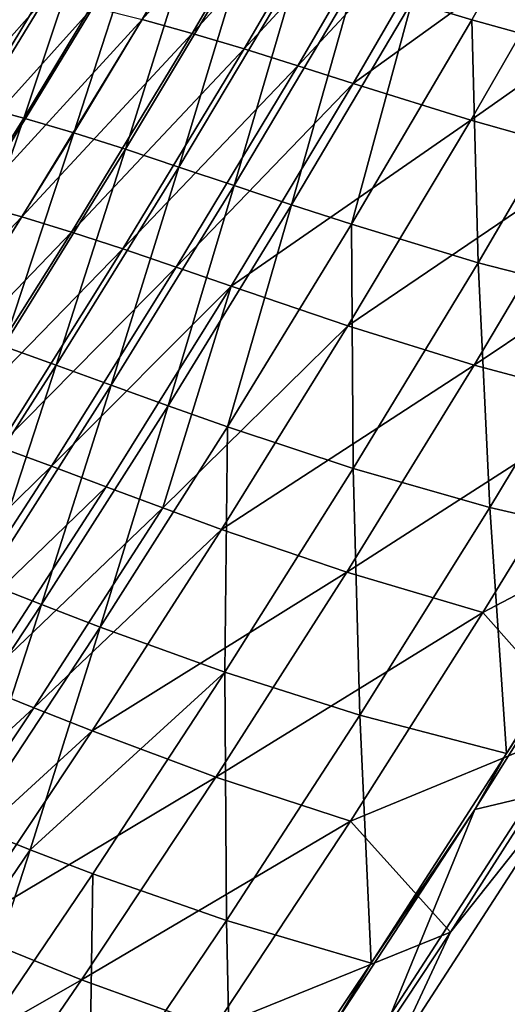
# Model space of a CAD drawing. Header units: metres. Extents: x 0 to 1400, y -1400 to 0.
# Tile 227 of 256: x 1169 to 1199, y -928 to -869. Entities that reach past the tile are written whole.
import ezdxf

# ---------------------------------------------------------------- set-up
doc = ezdxf.new("R2010")
doc.units = ezdxf.units.M

msp = doc.modelspace()

# ---------------------------------------------------------------- linework, layer by layer
at = {"layer": 'None'}
for points in [[(1196.475586, -868.801575, -199.912689), (1203.492065, -856.429626, -199.920029), (1192.871826, -867.72345, -227.89209)], [(1204.137695, -870.911804, -143.986511), (1203.492065, -856.429626, -199.920029), (1196.475586, -868.801575, -199.912689)], [(1186.767578, -857.567993, -340.213074), (1179.715698, -869.609131, -340.206848), (1176.703491, -868.769714, -368.17691)], [(1186.767578, -857.567993, -340.213074), (1189.896729, -858.424988, -312.23465), (1179.715698, -869.609131, -340.206848)], [(1189.896729, -858.424988, -312.23465), (1182.823242, -870.541992, -312.227966), (1179.715698, -869.609131, -340.206848)], [(1189.896729, -858.424988, -312.23465), (1193.13147, -859.352173, -284.252289), (1182.823242, -870.541992, -312.227966)], [(1193.13147, -859.352173, -284.252289), (1186.036499, -871.548157, -284.24527), (1182.823242, -870.541992, -312.227966)], [(1196.482666, -860.329224, -256.270905), (1186.036499, -871.548157, -284.24527), (1193.13147, -859.352173, -284.252289)], [(1196.482666, -860.329224, -256.270905), (1189.366089, -872.607666, -256.263733), (1186.036499, -871.548157, -284.24527)], [(1196.482666, -860.329224, -256.270905), (1203.578003, -862.351013, -200.327057), (1189.366089, -872.607666, -256.263733)], [(1169.281494, -861.022217, -472.302277), (1169.52002, -861.163147, -470.56778), (1155.714355, -883.044556, -472.274261)], [(1169.52002, -861.163147, -470.56778), (1155.947632, -883.191895, -470.538574), (1155.714355, -883.044556, -472.274261)], [(1169.52002, -861.163147, -470.56778), (1159.370239, -878.35907, -468.80719), (1155.947632, -883.191895, -470.538574)], [(1169.52002, -861.163147, -470.56778), (1166.557739, -866.658997, -468.82428), (1159.370239, -878.35907, -468.80719)], [(1168.09082, -861.22113, -451.789795), (1163.8573, -873.269714, -423.817047), (1170.894531, -861.639099, -423.820831)], [(1170.894531, -861.639099, -423.820831), (1163.8573, -873.269714, -423.817047), (1166.697266, -873.910278, -395.832703)], [(1170.894531, -861.639099, -423.820831), (1166.697266, -873.910278, -395.832703), (1173.761353, -862.210205, -395.838165)], [(1173.761353, -862.210205, -395.838165), (1166.697266, -873.910278, -395.832703), (1169.612549, -874.685425, -367.842163)], [(1173.761353, -862.210205, -395.838165), (1169.612549, -874.685425, -367.842163), (1176.701172, -862.914246, -367.848999)], [(1203.578003, -862.351013, -200.327057), (1196.415283, -874.806335, -200.320419), (1189.366089, -872.607666, -256.263733)], [(1203.578003, -862.351013, -200.327057), (1211.27063, -864.326721, -144.424881), (1196.415283, -874.806335, -200.320419)], [(1176.701172, -862.914246, -367.848999), (1169.612549, -874.685425, -367.842163), (1172.613159, -875.575562, -339.849396)], [(1176.701172, -862.914246, -367.848999), (1172.613159, -875.575562, -339.849396), (1179.724609, -863.73114, -339.857269)], [(1179.724609, -863.73114, -339.857269), (1172.613159, -875.575562, -339.849396), (1175.709106, -876.560913, -311.855133)], [(1179.724609, -863.73114, -339.857269), (1175.709106, -876.560913, -311.855133), (1182.842651, -864.640686, -311.86377)], [(1211.27063, -864.326721, -144.424881), (1204.054199, -876.977173, -144.41954), (1196.415283, -874.806335, -200.320419)], [(1182.842651, -864.640686, -311.86377), (1175.709106, -876.560913, -311.855133), (1178.910767, -877.621643, -283.861023)], [(1178.910767, -877.621643, -283.861023), (1186.06604, -865.622742, -283.870087), (1182.842651, -864.640686, -311.86377)], [(1182.228394, -878.738098, -255.869461), (1186.06604, -865.622742, -283.870087), (1178.910767, -877.621643, -283.861023)], [(1182.228394, -878.738098, -255.869461), (1189.405518, -866.657104, -255.878693), (1186.06604, -865.622742, -283.870087)], [(1185.671753, -879.890381, -227.882996), (1189.405518, -866.657104, -255.878693), (1182.228394, -878.738098, -255.869461)], [(1185.671753, -879.890381, -227.882996), (1192.871826, -867.72345, -227.89209), (1189.405518, -866.657104, -255.878693)], [(1168.130981, -867.010925, -452.042633), (1170.922607, -867.450745, -424.087891), (1161.004395, -878.639221, -452.038788)], [(1170.922607, -867.450745, -424.087891), (1163.764404, -879.148621, -424.082581), (1161.004395, -878.639221, -452.038788)], [(1170.922607, -867.450745, -424.087891), (1173.776245, -868.04364, -396.135315), (1163.764404, -879.148621, -424.082581)], [(1173.776245, -868.04364, -396.135315), (1166.588989, -879.812195, -396.129089), (1163.764404, -879.148621, -424.082581)], [(1166.588989, -879.812195, -396.129089), (1173.776245, -868.04364, -396.135315), (1176.703491, -868.769714, -368.17691)], [(1189.251099, -881.058655, -199.904083), (1192.871826, -867.72345, -227.89209), (1185.671753, -879.890381, -227.882996)], [(1189.251099, -881.058655, -199.904083), (1196.475586, -868.801575, -199.912689), (1192.871826, -867.72345, -227.89209)], [(1169.489136, -880.610657, -368.170013), (1166.588989, -879.812195, -396.129089), (1176.703491, -868.769714, -368.17691)], [(1176.703491, -868.769714, -368.17691), (1179.715698, -869.609131, -340.206848), (1169.489136, -880.610657, -368.170013)], [(1196.857544, -883.363708, -143.979736), (1196.475586, -868.801575, -199.912689), (1189.251099, -881.058655, -199.904083)], [(1196.857544, -883.363708, -143.979736), (1204.137695, -870.911804, -143.986511), (1196.475586, -868.801575, -199.912689)], [(1179.715698, -869.609131, -340.206848), (1172.475464, -881.524658, -340.19931), (1169.489136, -880.610657, -368.170013)], [(1179.715698, -869.609131, -340.206848), (1182.823242, -870.541992, -312.227966), (1172.475464, -881.524658, -340.19931)], [(1182.823242, -870.541992, -312.227966), (1175.557983, -882.534607, -312.219879), (1172.475464, -881.524658, -340.19931)], [(1186.036499, -871.548157, -284.24527), (1175.557983, -882.534607, -312.219879), (1182.823242, -870.541992, -312.227966)], [(1205.125122, -885.493652, -88.122597), (1204.137695, -870.911804, -143.986511), (1196.857544, -883.363708, -143.979736)], [(1186.036499, -871.548157, -284.24527), (1178.746582, -883.620911, -284.236786), (1175.557983, -882.534607, -312.219879)], [(1189.366089, -872.607666, -256.263733), (1178.746582, -883.620911, -284.236786), (1186.036499, -871.548157, -284.24527)], [(1189.366089, -872.607666, -256.263733), (1182.051025, -884.763916, -256.255096), (1178.746582, -883.620911, -284.236786)], [(1189.366089, -872.607666, -256.263733), (1196.415283, -874.806335, -200.320419), (1182.051025, -884.763916, -256.255096)], [(1166.697266, -873.910278, -395.832703), (1162.340942, -886.332886, -367.834198), (1169.612549, -874.685425, -367.842163)], [(1169.612549, -874.685425, -367.842163), (1162.340942, -886.332886, -367.834198), (1165.315186, -887.297607, -339.84024)], [(1169.612549, -874.685425, -367.842163), (1165.315186, -887.297607, -339.84024), (1172.613159, -875.575562, -339.849396)], [(1196.415283, -874.806335, -200.320419), (1189.046631, -887.141602, -200.312439), (1182.051025, -884.763916, -256.255096)], [(1196.415283, -874.806335, -200.320419), (1204.054199, -876.977173, -144.41954), (1189.046631, -887.141602, -200.312439)], [(1172.613159, -875.575562, -339.849396), (1165.315186, -887.297607, -339.84024), (1168.385864, -888.359802, -311.845184)], [(1172.613159, -875.575562, -339.849396), (1168.385864, -888.359802, -311.845184), (1175.709106, -876.560913, -311.855133)], [(1175.709106, -876.560913, -311.855133), (1168.385864, -888.359802, -311.845184), (1171.562378, -889.500305, -283.850525)], [(1175.709106, -876.560913, -311.855133), (1171.562378, -889.500305, -283.850525), (1178.910767, -877.621643, -283.861023)], [(1204.054199, -876.977173, -144.41954), (1196.623535, -889.510315, -144.413132), (1189.046631, -887.141602, -200.312439)], [(1212.36499, -878.958679, -88.582184), (1196.623535, -889.510315, -144.413132), (1204.054199, -876.977173, -144.41954)], [(1178.910767, -877.621643, -283.861023), (1171.562378, -889.500305, -283.850525), (1174.85437, -890.699829, -255.85881)], [(1174.85437, -890.699829, -255.85881), (1182.228394, -878.738098, -255.869461), (1178.910767, -877.621643, -283.861023)], [(1178.27124, -891.938965, -227.872528), (1182.228394, -878.738098, -255.869461), (1174.85437, -890.699829, -255.85881)], [(1178.27124, -891.938965, -227.872528), (1185.671753, -879.890381, -227.882996), (1182.228394, -878.738098, -255.869461)], [(1212.36499, -878.958679, -88.582184), (1204.859619, -891.711914, -88.578506), (1196.623535, -889.510315, -144.413132)], [(1159.223633, -891.450073, -396.121857), (1166.588989, -879.812195, -396.129089), (1169.489136, -880.610657, -368.170013)], [(1181.822388, -893.198425, -199.89418), (1185.671753, -879.890381, -227.882996), (1178.27124, -891.938965, -227.872528)], [(1181.822388, -893.198425, -199.89418), (1189.251099, -881.058655, -199.904083), (1185.671753, -879.890381, -227.882996)], [(1162.093262, -892.322632, -368.161896), (1159.223633, -891.450073, -396.121857), (1169.489136, -880.610657, -368.170013)], [(1169.489136, -880.610657, -368.170013), (1172.475464, -881.524658, -340.19931), (1162.093262, -892.322632, -368.161896)], [(1189.364746, -895.700684, -143.971893), (1189.251099, -881.058655, -199.904083), (1181.822388, -893.198425, -199.89418)], [(1189.364746, -895.700684, -143.971893), (1196.857544, -883.363708, -143.979736), (1189.251099, -881.058655, -199.904083)], [(1172.475464, -881.524658, -340.19931), (1165.050415, -893.3125, -340.19043), (1162.093262, -892.322632, -368.161896)], [(1175.557983, -882.534607, -312.219879), (1165.050415, -893.3125, -340.19043), (1172.475464, -881.524658, -340.19931)], [(1175.557983, -882.534607, -312.219879), (1168.104614, -894.400696, -312.210327), (1165.050415, -893.3125, -340.19043)], [(1178.746582, -883.620911, -284.236786), (1168.104614, -894.400696, -312.210327), (1175.557983, -882.534607, -312.219879)], [(1197.553955, -898.051086, -88.118385), (1196.857544, -883.363708, -143.979736), (1189.364746, -895.700684, -143.971893)], [(1197.553955, -898.051086, -88.118385), (1205.125122, -885.493652, -88.122597), (1196.857544, -883.363708, -143.979736)], [(1178.746582, -883.620911, -284.236786), (1171.264893, -895.568115, -284.226807), (1168.104614, -894.400696, -312.210327)], [(1182.051025, -884.763916, -256.255096), (1171.264893, -895.568115, -284.226807), (1178.746582, -883.620911, -284.236786)], [(1182.051025, -884.763916, -256.255096), (1174.540527, -896.795532, -256.244965), (1171.264893, -895.568115, -284.226807)], [(1182.051025, -884.763916, -256.255096), (1177.940796, -898.063904, -228.269501), (1174.540527, -896.795532, -256.244965)], [(1182.051025, -884.763916, -256.255096), (1189.046631, -887.141602, -200.312439), (1177.940796, -898.063904, -228.269501)], [(1206.458862, -900.092957, -32.365746), (1205.125122, -885.493652, -88.122597), (1197.553955, -898.051086, -88.118385)], [(1189.046631, -887.141602, -200.312439), (1181.474854, -899.354126, -200.303055), (1177.940796, -898.063904, -228.269501)], [(1189.046631, -887.141602, -200.312439), (1196.623535, -889.510315, -144.413132), (1181.474854, -899.354126, -200.303055)], [(1168.385864, -888.359802, -311.845184), (1164.02478, -901.256592, -283.838623), (1171.562378, -889.500305, -283.850525)], [(1171.562378, -889.500305, -283.850525), (1164.02478, -901.256592, -283.838623), (1167.287598, -902.539978, -255.846725)], [(1171.562378, -889.500305, -283.850525), (1167.287598, -902.539978, -255.846725), (1174.85437, -890.699829, -255.85881)], [(1196.623535, -889.510315, -144.413132), (1188.981689, -901.923096, -144.405594), (1181.474854, -899.354126, -200.303055)], [(1204.859619, -891.711914, -88.578506), (1188.981689, -901.923096, -144.405594), (1196.623535, -889.510315, -144.413132)], [(1174.85437, -890.699829, -255.85881), (1167.287598, -902.539978, -255.846725), (1170.67395, -903.866882, -227.860641)], [(1170.67395, -903.866882, -227.860641), (1178.27124, -891.938965, -227.872528), (1174.85437, -890.699829, -255.85881)], [(1188.981689, -901.923096, -144.405594), (1204.859619, -891.711914, -88.578506), (1197.133789, -904.34845, -88.574188)], [(1204.859619, -891.711914, -88.578506), (1212.122803, -896.458557, -32.845131), (1197.133789, -904.34845, -88.574188)], [(1174.192871, -905.218445, -199.882919), (1178.27124, -891.938965, -227.872528), (1170.67395, -903.866882, -227.860641)], [(1174.192871, -905.218445, -199.882919), (1181.822388, -893.198425, -199.89418), (1178.27124, -891.938965, -227.872528)], [(1181.662598, -907.92041, -143.962967), (1181.822388, -893.198425, -199.89418), (1174.192871, -905.218445, -199.882919)], [(1181.662598, -907.92041, -143.962967), (1189.364746, -895.700684, -143.971893), (1181.822388, -893.198425, -199.89418)], [(1171.264893, -895.568115, -284.226807), (1160.466431, -906.138123, -312.19928), (1168.104614, -894.400696, -312.210327)], [(1171.264893, -895.568115, -284.226807), (1163.594849, -907.387451, -284.21524), (1160.466431, -906.138123, -312.19928)], [(1174.540527, -896.795532, -256.244965), (1163.594849, -907.387451, -284.21524), (1171.264893, -895.568115, -284.226807)], [(1189.76416, -910.494812, -88.11351), (1189.364746, -895.700684, -143.971893), (1181.662598, -907.92041, -143.962967)], [(1189.76416, -910.494812, -88.11351), (1197.553955, -898.051086, -88.118385), (1189.364746, -895.700684, -143.971893)], [(1212.122803, -896.458557, -32.845131), (1203.124756, -911.105164, -32.845142), (1197.133789, -904.34845, -88.574188)], [(1174.540527, -896.795532, -256.244965), (1166.838013, -908.700073, -256.233276), (1163.594849, -907.387451, -284.21524)], [(1177.940796, -898.063904, -228.269501), (1166.838013, -908.700073, -256.233276), (1174.540527, -896.795532, -256.244965)], [(1177.940796, -898.063904, -228.269501), (1170.20459, -910.057495, -228.258057), (1166.838013, -908.700073, -256.233276)], [(1177.940796, -898.063904, -228.269501), (1181.474854, -899.354126, -200.303055), (1170.20459, -910.057495, -228.258057)], [(1198.561035, -912.78949, -32.366398), (1197.553955, -898.051086, -88.118385), (1189.76416, -910.494812, -88.11351)], [(1198.561035, -912.78949, -32.366398), (1206.458862, -900.092957, -32.365746), (1197.553955, -898.051086, -88.118385)], [(1181.474854, -899.354126, -200.303055), (1173.703247, -911.441101, -200.292221), (1170.20459, -910.057495, -228.258057)], [(1181.474854, -899.354126, -200.303055), (1188.981689, -901.923096, -144.405594), (1173.703247, -911.441101, -200.292221)], [(1204.807861, -903.139587, -30.960779), (1206.458862, -900.092957, -32.365746), (1198.561035, -912.78949, -32.366398)], [(1188.981689, -901.923096, -144.405594), (1181.131104, -914.212646, -144.396896), (1173.703247, -911.441101, -200.292221)], [(1181.131104, -914.212646, -144.396896), (1188.981689, -901.923096, -144.405594), (1197.133789, -904.34845, -88.574188)], [(1167.287598, -902.539978, -255.846725), (1162.882935, -915.672424, -227.847305), (1170.67395, -903.866882, -227.860641)], [(1196.648804, -916.14856, -30.961155), (1204.807861, -903.139587, -30.960779), (1198.561035, -912.78949, -32.366398)], [(1200.091675, -915.333252, -29.539217), (1204.807861, -903.139587, -30.960779), (1196.648804, -916.14856, -30.961155)], [(1170.67395, -903.866882, -227.860641), (1162.882935, -915.672424, -227.847305), (1166.365356, -917.116943, -199.87027)], [(1166.365356, -917.116943, -199.87027), (1174.192871, -905.218445, -199.882919), (1170.67395, -903.866882, -227.860641)], [(1181.131104, -914.212646, -144.396896), (1197.133789, -904.34845, -88.574188), (1189.189697, -916.865173, -88.569183)], [(1197.133789, -904.34845, -88.574188), (1203.124756, -911.105164, -32.845142), (1189.189697, -916.865173, -88.569183)], [(1169.986206, -918.572449, -171.904617), (1174.192871, -905.218445, -199.882919), (1166.365356, -917.116943, -199.87027)], [(1169.986206, -918.572449, -171.904617), (1181.662598, -907.92041, -143.962967), (1174.192871, -905.218445, -199.882919)], [(1173.75354, -920.020813, -143.952911), (1181.662598, -907.92041, -143.962967), (1169.986206, -918.572449, -171.904617)], [(1181.75769, -922.822754, -88.107925), (1181.662598, -907.92041, -143.962967), (1173.75354, -920.020813, -143.952911)], [(1181.75769, -922.822754, -88.107925), (1189.76416, -910.494812, -88.11351), (1181.662598, -907.92041, -143.962967)], [(1170.20459, -910.057495, -228.258057), (1158.946655, -920.475098, -256.21994), (1166.838013, -908.700073, -256.233276)], [(1170.20459, -910.057495, -228.258057), (1162.275513, -921.92218, -228.245026), (1158.946655, -920.475098, -256.21994)], [(1170.20459, -910.057495, -228.258057), (1173.703247, -911.441101, -200.292221), (1162.275513, -921.92218, -228.245026)], [(1190.435913, -925.375793, -32.36694), (1189.76416, -910.494812, -88.11351), (1181.75769, -922.822754, -88.107925)], [(1190.435913, -925.375793, -32.36694), (1198.561035, -912.78949, -32.366398), (1189.76416, -910.494812, -88.11351)], [(1203.124756, -911.105164, -32.845142), (1195.190186, -923.518005, -32.845135), (1189.189697, -916.865173, -88.569183)], [(1202.536011, -914.263672, -32.124397), (1195.190186, -923.518005, -32.845135), (1203.124756, -911.105164, -32.845142)], [(1173.703247, -911.441101, -200.292221), (1165.734375, -923.399902, -200.279877), (1162.275513, -921.92218, -228.245026)], [(1173.703247, -911.441101, -200.292221), (1181.131104, -914.212646, -144.396896), (1165.734375, -923.399902, -200.279877)], [(1196.648804, -916.14856, -30.961155), (1198.561035, -912.78949, -32.366398), (1190.435913, -925.375793, -32.36694)], [(1181.131104, -914.212646, -144.396896), (1173.074585, -926.375916, -144.386993), (1165.734375, -923.399902, -200.279877)], [(1173.074585, -926.375916, -144.386993), (1181.131104, -914.212646, -144.396896), (1189.189697, -916.865173, -88.569183)], [(1227.129883, -968.75177, -3), (1191.698853, -931.004517, -32.124168), (1202.536011, -914.263672, -32.124397)], [(1202.536011, -914.263672, -32.124397), (1191.698853, -931.004517, -32.124168), (1195.190186, -923.518005, -32.845135)], [(1200.091675, -915.333252, -29.539217), (1191.614868, -928.426025, -29.539038), (1244.77002, -940.473145)], [(1191.614868, -928.426025, -29.539038), (1200.091675, -915.333252, -29.539217), (1196.648804, -916.14856, -30.961155)], [(1188.268311, -929.015564, -30.961493), (1196.648804, -916.14856, -30.961155), (1190.435913, -925.375793, -32.36694)], [(1191.614868, -928.426025, -29.539038), (1196.648804, -916.14856, -30.961155), (1188.268311, -929.015564, -30.961493)], [(1161.919678, -930.446533, -171.8918), (1169.986206, -918.572449, -171.904617), (1166.365356, -917.116943, -199.87027)], [(1173.074585, -926.375916, -144.386993), (1189.189697, -916.865173, -88.569183), (1181.030151, -929.258972, -88.563492)], [(1189.189697, -916.865173, -88.569183), (1195.190186, -923.518005, -32.845135), (1181.030151, -929.258972, -88.563492)], [(1165.639893, -931.999878, -143.941696), (1169.986206, -918.572449, -171.904617), (1161.919678, -930.446533, -171.8918)], [(1165.639893, -931.999878, -143.941696), (1173.75354, -920.020813, -143.952911), (1169.986206, -918.572449, -171.904617)], [(1173.536499, -935.032837, -88.101616), (1173.75354, -920.020813, -143.952911), (1165.639893, -931.999878, -143.941696)], [(1173.536499, -935.032837, -88.101616), (1181.75769, -922.822754, -88.107925), (1173.75354, -920.020813, -143.952911)], [(1182.085449, -937.849731, -32.367355), (1181.75769, -922.822754, -88.107925), (1173.536499, -935.032837, -88.101616)], [(1182.085449, -937.849731, -32.367355), (1190.435913, -925.375793, -32.36694), (1181.75769, -922.822754, -88.107925)], [(1165.734375, -923.399902, -200.279877), (1173.074585, -926.375916, -144.386993), (1157.571533, -935.227783, -200.266006)], [(1195.190186, -923.518005, -32.845135), (1187.96521, -934.444763, -32.845123), (1181.030151, -929.258972, -88.563492)], [(1191.698853, -931.004517, -32.124168), (1187.96521, -934.444763, -32.845123), (1195.190186, -923.518005, -32.845135)], [(1188.268311, -929.015564, -30.961493), (1190.435913, -925.375793, -32.36694), (1182.085449, -937.849731, -32.367355)], [(1173.074585, -926.375916, -144.386993), (1164.814819, -938.409973, -144.37587), (1157.571533, -935.227783, -200.266006)], [(1164.814819, -938.409973, -144.37587), (1173.074585, -926.375916, -144.386993), (1181.030151, -929.258972, -88.563492)]]:
    msp.add_3dface(points, dxfattribs=at)

doc.saveas('drawing.dxf')
